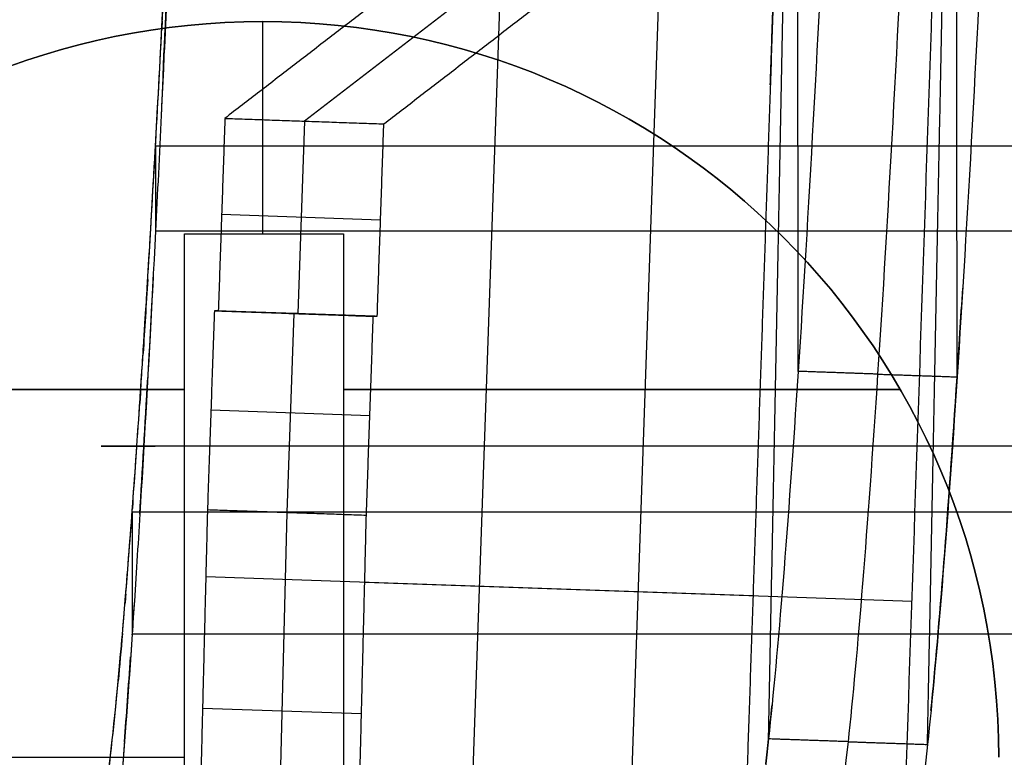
# Model space of a CAD drawing. Header units: millimetres. Extents: x -248 to 248, y -256 to 255.
# Tile 5 of 64: x -210 to -185, y -238 to -219. Entities that reach past the tile are written whole.
import ezdxf

# ---------------------------------------------------------------- set-up
doc = ezdxf.new("R2010")
doc.units = ezdxf.units.MM
doc.layers.add('Défaut', color=7, linetype='Continuous', true_color=0x000000)

msp = doc.modelspace()

# ---------------------------------------------------------------- linework, layer by layer
at = {"layer": 'Défaut'}
for p, q in [((-188.439, -211.021, 418.678), (-202.487, -221.855, 4.996)), ((-197.496, -216.396, 210.844), (-198.536, -246.389, 210.844)), ((-194.541, -246.528, 210.711), (-193.501, -216.535, 210.711)), ((-203.532, -224.692, 4.875), (-203.532, -219.352, 4.875)), ((-203.532, -219.352, 4.875), (-203.532, -219.352, 0.875)), ((-203.532, -224.692, 0.875), (-203.532, -219.352, 0.875)), ((-202.488, -221.855, 4.996), (-202.654, -226.692, 5.05)), ((-200.573, -224.343, 4.957), (-204.568, -224.204, 5.089)), ((-205.501, -243.693, 2.877), (-205.501, -224.692, 2.873)), ((-205.501, -224.692, 2.875), (-201.501, -224.692, 2.875)), ((-203.501, -224.692, 4.875), (-203.501, -224.692, 0.875)), ((-201.501, -224.692, 2.872), (-201.501, -243.693, 2.879)), ((-200.706, -226.762, 3.484), (-204.701, -226.623, 3.616)), ((-202.753, -226.692, 2.05), (-202.926, -231.692, 2.05)), ((-202.654, -226.692, 5.05), (-202.753, -226.692, 2.05)), ((-219.554, -228.602, 4.875), (-205.501, -228.602, 4.875)), ((-205.501, -228.602, 0.875), (-219.554, -228.602, 0.875)), ((-201.501, -228.602, 4.875), (-187.511, -228.602, 4.875)), ((-187.511, -228.602, 0.875), (-201.501, -228.602, 0.875)), ((-200.842, -229.262, 1.984), (-204.837, -229.123, 2.116)), ((-202.926, -231.692, 2.05), (-203.174, -241.692, 5.05)), ((-204.966, -233.308, 2.621), (-191.206, -233.785, 419.368)), ((-200.97, -233.446, 2.489), (-187.21, -233.924, 419.236)), ((-205.501, -234.192, 4.875), (-205.501, -234.193, 0.875)), ((-201.501, -234.192, 4.875), (-201.501, -234.193, 0.875)), ((-201.052, -236.762, 3.484), (-205.048, -236.623, 3.616))]:
    msp.add_line(p, q, dxfattribs=at)
at = {"layer": 'Défaut', "extrusion": (0, 0, -1)}
msp.add_arc((203.532, -237.852, -2.875), 18.5, 0, 180, dxfattribs=at)
at = {"layer": 'Défaut'}
for centre, start in [((-203.532, -237.852, 4.875), 0), ((-203.532, -237.852, 0.875), 360)]:
    msp.add_arc(centre, 18.5, start, 180, dxfattribs=at)
for points, degree, knots in [([(-209.131, -241.902, 384.844), (-209.131, -241.902, 384.844), (-209.131, -241.902, 384.844), (-209.131, -241.902, 384.844), (-208.852, -241.688, 393.04), (-208.574, -241.473, 401.235), (-208.226, -241.205, 411.48), (-208.157, -241.151, 413.529), (-208.052, -241.071, 416.602), (-208.017, -241.042, 417.626), (-207.948, -240.994, 419.676), (-207.913, -240.961, 420.7), (-207.803, -240.707, 423.764), (-207.725, -240.384, 425.794), (-207.56, -239.427, 429.779), (-207.473, -238.796, 431.734), (-207.204, -236.464, 437.422), (-207.012, -234.32, 440.97), (-206.622, -229.058, 447.252), (-206.423, -225.941, 449.984), (-206.038, -219.022, 454.374), (-205.851, -215.223, 456.036), (-205.593, -209.279, 457.594), (-205.426, -205.233, 458.368), (-205.211, -199.075, 458.404), (-201.45, -85.332, 452.574), (-197.667, 28.732, 447.026), (-193.888, 143.085, 441.113), (-193.632, 150.174, 441.311), (-193.422, 154.742, 442.639), (-193.094, 161.309, 445.239), (-192.853, 165.303, 447.938), (-192.368, 171.812, 454.748), (-192.125, 174.322, 458.861), (-191.681, 177.406, 467.766), (-191.481, 177.98, 472.551), (-191.32, 177.526, 477.244)], 3, [-0.000002, -0.000002, -0.000002, -0.000002, 0, 0, 0, 24.609574, 24.609574, 30.761968, 30.761968, 33.838165, 33.838165, 36.914361, 36.914361, 43.066755, 43.066755, 49.219149, 49.219149, 61.523936, 61.523936, 73.828723, 73.828723, 86.13351, 86.13351, 92.285904, 98.438297, 104.590691, 434.148151, 441.222752, 448.297353, 455.371954, 455.371954, 469.521156, 469.521156, 483.670359, 483.670359, 497.819561, 497.819561, 497.819561, 497.819561]), ([(-209.131, -241.902, 384.844), (-208.781, -241.633, 395.139), (-208.432, -241.363, 405.434), (-208.06, -241.077, 416.372), (-208.038, -241.059, 417.016), (-207.995, -241.026, 418.303), (-207.973, -241.014, 418.946), (-207.929, -240.971, 420.233), (-207.907, -240.942, 420.876), (-207.861, -240.844, 422.16), (-207.837, -240.778, 422.801), (-207.789, -240.616, 424.083), (-207.765, -240.52, 424.723), (-207.715, -240.296, 426.002), (-207.689, -240.169, 426.638), (-207.612, -239.742, 428.528), (-207.559, -239.398, 429.767), (-207.397, -238.193, 433.418), (-207.283, -237.16, 435.769), (-207.134, -235.571, 438.597), (-207.104, -235.239, 439.155), (-207.044, -234.552, 440.249), (-207.014, -234.197, 440.786), (-206.924, -233.095, 442.367), (-206.863, -232.312, 443.381), (-206.741, -230.651, 445.332), (-206.679, -229.773, 446.268), (-206.587, -228.383, 447.612), (-206.556, -227.907, 448.051), (-206.493, -226.932, 448.907), (-206.462, -226.434, 449.323), (-206.308, -223.907, 451.332), (-206.187, -221.756, 452.724), (-206.01, -218.338, 454.498), (-205.951, -217.166, 455.037), (-205.836, -214.757, 456.004), (-205.779, -213.534, 456.426), (-205.697, -211.684, 456.966), (-205.67, -211.065, 457.13), (-205.617, -209.819, 457.432), (-205.59, -209.193, 457.568), (-205.513, -207.307, 457.933), (-205.463, -206.036, 458.115), (-205.366, -203.464, 458.331), (-205.319, -202.161, 458.369), (-205.229, -199.564, 458.367), (-205.185, -198.267, 458.33), (-205.099, -195.675, 458.229), (-205.056, -194.38, 458.163), (-204.97, -191.789, 458.031), (-204.927, -190.493, 457.964), (-204.713, -184.016, 457.633), (-204.542, -178.835, 457.369), (-202.999, -132.199, 454.994), (-201.626, -90.744, 452.918), (-198.881, -7.834, 448.77), (-197.508, 33.622, 446.698), (-195.794, 85.439, 444.07), (-195.451, 95.803, 443.542), (-194.937, 111.347, 442.747), (-194.68, 119.12, 442.349), (-194.38, 128.188, 441.882), (-194.252, 132.074, 441.682), (-194.166, 134.665, 441.548), (-194.123, 135.96, 441.48), (-194.038, 138.551, 441.349), (-193.994, 139.846, 441.289), (-193.907, 142.439, 441.209), (-193.862, 143.735, 441.188), (-193.77, 146.331, 441.231), (-193.722, 147.63, 441.297), (-193.645, 149.582, 441.521), (-193.619, 150.233, 441.618), (-193.565, 151.515, 441.854), (-193.537, 152.149, 441.994), (-193.453, 154.032, 442.472), (-193.395, 155.262, 442.867), (-193.276, 157.679, 443.786), (-193.215, 158.865, 444.316), (-193.119, 160.606, 445.227), (-193.087, 161.176, 445.548), (-193.023, 162.29, 446.219), (-192.991, 162.835, 446.57), (-192.893, 164.436, 447.667), (-192.828, 165.457, 448.459), (-192.728, 166.919, 449.736), (-192.695, 167.394, 450.177), (-192.628, 168.321, 451.089), (-192.595, 168.774, 451.562), (-192.494, 170.088, 453.021), (-192.427, 170.897, 454.037), (-192.295, 172.389, 456.151), (-192.23, 173.071, 457.249), (-192.133, 173.999, 458.957), (-192.101, 174.292, 459.537), (-192.037, 174.846, 460.717), (-192.005, 175.107, 461.32), (-191.848, 176.314, 464.353), (-191.731, 176.975, 466.853), (-191.594, 177.435, 470.065), (-191.567, 177.508, 470.712), (-191.514, 177.617, 472.015), (-191.488, 177.652, 472.67), (-191.412, 177.699, 474.632), (-191.364, 177.652, 475.938), (-191.32, 177.526, 477.244)], 3, [0, 0, 0, 0, 31.118052, 31.118052, 33.06293, 33.06293, 35.007809, 35.007809, 36.952687, 36.952687, 38.897565, 38.897565, 40.842443, 40.842443, 42.787322, 42.787322, 46.677078, 46.677078, 54.456591, 54.456591, 56.401469, 56.401469, 58.346348, 58.346348, 62.236104, 62.236104, 66.125861, 66.125861, 68.070739, 68.070739, 70.015617, 70.015617, 77.79513, 77.79513, 81.684887, 81.684887, 85.574643, 85.574643, 87.519521, 87.519521, 89.4644, 89.4644, 93.354156, 93.354156, 97.243913, 97.243913, 101.133669, 101.133669, 105.023426, 105.023426, 108.913182, 108.913182, 124.472208, 124.472208, 248.944417, 248.944417, 373.416625, 373.416625, 404.534677, 404.534677, 420.093703, 427.873216, 431.762972, 431.762972, 435.652729, 435.652729, 439.542485, 439.542485, 443.432242, 443.432242, 447.321998, 447.321998, 449.266877, 449.266877, 451.211755, 451.211755, 455.101511, 455.101511, 458.991268, 458.991268, 460.936146, 460.936146, 462.881025, 462.881025, 466.770781, 466.770781, 468.715659, 468.715659, 470.660538, 470.660538, 474.550294, 474.550294, 478.440051, 478.440051, 480.384929, 480.384929, 482.329807, 482.329807, 490.10932, 490.10932, 492.054198, 492.054198, 493.999077, 493.999077, 497.888833, 497.888833, 497.888833, 497.888833]), ([(-175.614, 136.17, 441.541), (-179.251, 26.283, 447.076), (-182.979, -86.192, 452.601), (-186.689, -198.426, 458.398), (-187, -207.251, 458.263), (-187.218, -212.194, 456.879), (-187.569, -219.721, 454.177), (-187.822, -224.322, 451.353), (-188.331, -232.112, 444.142), (-188.586, -235.272, 439.751), (-189.057, -239.646, 430.08), (-189.274, -240.857, 424.805), (-189.454, -240.993, 419.498)], 3, [0, 0, 0, 0, 352.261784, 357.563626, 362.865468, 368.16731, 368.16731, 378.770993, 378.770993, 389.374677, 389.374677, 399.978361, 399.978361, 399.978361, 399.978361]), ([(-190.074, -228.147, 447.813), (-190.083, -217.953, 436.81), (-190.092, -207.759, 425.807), (-190.092, -207.759, 425.807), (-190.092, -207.759, 425.807)], 2, [0.000002, 0.000002, 0.000002, 30.025278, 30.025278, 30.025504, 30.025504, 30.025504]), ([(-186.079, -228.286, 447.681), (-186.088, -218.092, 436.678), (-186.097, -207.898, 425.675), (-186.097, -207.898, 425.675), (-186.097, -207.898, 425.675)], 2, [0.000073, 0.000073, 0.000073, 30.025278, 30.025278, 30.025558, 30.025558, 30.025558]), ([(-190.436, -210.952, 418.744), (-190.944, -225.937, 419.154), (-191.452, -240.923, 419.564), (-191.452, -240.923, 419.564), (-191.449, -240.923, 419.564)], 2, [0, 0, 0, 29.999922, 29.999922, 30.002275, 30.002275, 30.002275]), ([(-205.678, -212.275, 460.944), (-205.721, -213.368, 460.657), (-205.765, -214.447, 460.328), (-205.855, -216.578, 459.588), (-205.901, -217.632, 459.175), (-206.039, -220.73, 457.822), (-206.134, -222.717, 456.767), (-206.23, -224.625, 455.556)], 3, [-13.547532, -13.547532, -13.547532, -13.547532, -10.160649, -10.160649, -6.773766, -6.773766, 0, 0, 0, 0]), ([(-189.332, -214.634, 456.044), (-189.566, -219.651, 454.243), (-189.82, -224.252, 451.419), (-190.329, -232.042, 444.208), (-190.584, -235.203, 439.817), (-191.055, -239.576, 430.146), (-191.272, -240.788, 424.871), (-191.449, -240.923, 419.564)], 3, [0, 0, 0, 0, 16.045844, 16.045844, 32.091686, 32.091686, 48.137528, 48.137528, 48.137528, 48.137528]), ([(-185.337, -214.772, 455.912), (-185.571, -219.79, 454.111), (-185.824, -224.391, 451.287), (-186.333, -232.181, 444.076), (-186.588, -235.341, 439.685), (-187.06, -239.715, 430.014), (-187.276, -240.927, 424.739), (-187.456, -241.062, 419.432), (-187.456, -241.062, 419.432), (-187.456, -241.062, 419.432), (-187.454, -241.062, 419.432)], 3, [-48.139791, -48.139791, -48.139791, -48.139791, -32.093979, -32.093979, -16.048162, -16.048162, -0.002345, -0.002345, -0.002345, 0, 0, 0, 0]), ([(-206.23, -224.625, 455.556), (-206.327, -226.533, 454.345), (-206.424, -228.333, 452.997), (-206.572, -230.871, 450.773), (-206.621, -231.692, 449.997), (-206.719, -233.272, 448.382), (-206.768, -234.03, 447.546), (-206.817, -234.756, 446.679)], 3, [-13.544076, -13.544076, -13.544076, -13.544076, -6.772038, -6.772038, -3.386019, -3.386019, 0, 0, 0, 0]), ([(-186.736, -236.673, 436.622), (-186.525, -234.549, 440.759), (-186.302, -231.7, 444.522), (-186.032, -227.566, 448.348), (-185.985, -226.821, 448.988), (-185.938, -226.054, 449.6)], 3, [11.190746, 11.190746, 11.190746, 11.190746, 19.918933, 19.918933, 21.761271, 21.761271, 21.761271, 21.761271]), ([(-4, -230.032, 451.508), (-105.261, -230.032, 451.508), (-206.523, -230.032, 451.508), (-206.523, -230.032, 451.508), (-206.523, -230.032, 451.508)], 2, [-205.130639, -205.130639, -205.130639, 0, 0, 0.000006, 0.000006, 0.000006]), ([(-206.817, -231.689, 444.111), (-206.817, -233.222, 445.395), (-206.817, -234.756, 446.679), (-206.817, -234.756, 446.679), (-206.817, -234.756, 446.679)], 2, [0, 0, 0, 1, 1, 1.000019, 1.000019, 1.000019]), ([(-206.761, -233.904, 447.666), (-206.78, -234.193, 447.341), (-206.798, -234.477, 447.012), (-206.911, -236.152, 445.013), (-207.005, -237.422, 443.243), (-207.096, -238.555, 441.39)], 3, [-62.709203, -62.709203, -62.709203, -62.709203, -61.523936, -61.523936, -55.59315, -55.59315, -55.59315, -55.59315]), ([(-206.817, -234.756, 446.679), (-206.915, -236.206, 444.948), (-207.011, -237.512, 443.117), (-207.153, -239.26, 440.226), (-207.2, -239.807, 439.236), (-207.293, -240.822, 437.221), (-207.339, -241.291, 436.193), (-207.384, -241.719, 435.148)], 3, [-13.544405, -13.544405, -13.544405, -13.544405, -6.772202, -6.772202, -3.386101, -3.386101, 0, 0, 0, 0]), ([(-190.89, -238.016, 433.518), (-190.866, -237.817, 434.01), (-190.843, -237.608, 434.498), (-190.79, -237.119, 435.58), (-190.761, -236.834, 436.171), (-190.731, -236.534, 436.754)], 3, [8.9636, 8.9636, 8.9636, 8.9636, 9.959467, 9.959467, 11.19094, 11.19094, 11.19094, 11.19094]), ([(-188.822, -237.459, 434.916), (-189.821, -237.424, 434.949), (-190.819, -237.389, 434.982), (-190.819, -237.389, 434.982), (-190.819, -237.389, 434.982)], 2, [0, 0, 0, 1, 1, 1.000001, 1.000001, 1.000001])]:
    msp.add_open_spline(points, degree=degree, knots=knots, dxfattribs=at)
for points, degree in [([(-190.819, -237.389, 434.982), (-190.549, -223.729, 428.79), (-190.279, -210.068, 422.599)], 2), ([(-186.824, -237.528, 434.85), (-186.554, -223.868, 428.658), (-186.283, -210.207, 422.467)], 2), ([(-190.436, -210.952, 418.744), (-197.461, -216.369, 211.903), (-204.485, -221.785, 5.062)], 2), ([(-200.49, -221.924, 4.93), (-193.465, -216.507, 211.771), (-186.44, -211.09, 418.612)], 2), ([(-190.775, -220.944, 419.018), (-190.606, -215.948, 418.881), (-190.437, -210.952, 418.744)], 2), ([(-187.454, -241.062, 419.432), (-187.118, -231.072, 419.159), (-186.78, -221.081, 418.885), (-186.44, -211.09, 418.612)], 3), ([(-205.861, -216.712, 459.521), (-205.936, -218.447, 458.861), (-206.013, -220.143, 458.089), (-206.091, -221.783, 457.214)], 3), ([(-206.04, -220.706, 457.77), (-205.977, -219.361, 458.441), (-205.916, -217.981, 459.044), (-205.855, -216.573, 459.574)], 3), ([(-206.062, -219.341, 453.977), (-206.066, -219.417, 453.938), (-206.07, -219.494, 453.898), (-206.074, -219.57, 453.859)], 3), ([(-204.485, -221.785, 5.062), (-204.568, -224.204, 5.089), (-204.651, -226.623, 5.116)], 2), ([(-204.485, -221.785, 5.062), (-202.488, -221.855, 4.996), (-200.49, -221.924, 4.93)], 2), ([(-200.656, -226.762, 4.984), (-200.573, -224.343, 4.957), (-200.49, -221.924, 4.93)], 2), ([(-4, -222.482, 452.179), (-105.115, -222.482, 452.179), (-206.23, -222.482, 452.179)], 2), ([(-206.23, -222.482, 452.179), (-206.23, -223.554, 453.867), (-206.23, -224.627, 455.555)], 2), ([(-4, -224.625, 455.557), (-105.115, -224.625, 455.556), (-206.23, -224.625, 455.556)], 2), ([(-205.501, -237.852, 4.875), (-205.501, -231.272, 4.875), (-205.501, -224.692, 4.875)], 2), ([(-205.501, -224.692, 4.875), (-203.501, -224.692, 4.875), (-201.501, -224.692, 4.875)], 2), ([(-205.501, -224.692, 0.875), (-205.501, -224.692, 2.875), (-205.501, -224.692, 4.875)], 2), ([(-205.501, -224.692, 0.875), (-203.501, -224.692, 0.875), (-201.501, -224.692, 0.875)], 2), ([(-205.501, -237.852, 0.875), (-205.501, -231.272, 0.875), (-205.501, -224.692, 0.875)], 2), ([(-201.501, -224.692, 4.875), (-201.501, -231.272, 4.875), (-201.501, -237.852, 4.875)], 2), ([(-201.501, -224.692, 4.875), (-201.501, -224.692, 2.875), (-201.501, -224.692, 0.875)], 2), ([(-201.501, -224.692, 0.875), (-201.501, -231.272, 0.875), (-201.501, -237.852, 0.875)], 2), ([(-206.29, -225.779, 454.798), (-206.388, -227.673, 453.51), (-206.488, -229.466, 452.074), (-206.588, -231.136, 450.507)], 3), ([(-206.426, -225.837, 449.798), (-206.465, -226.472, 449.295), (-206.503, -227.093, 448.773), (-206.542, -227.697, 448.233)], 3), ([(-204.751, -226.623, 2.116), (-204.837, -229.123, 2.116), (-204.924, -231.623, 2.116)], 2), ([(-204.751, -226.623, 2.116), (-202.753, -226.692, 2.05), (-200.755, -226.762, 1.984)], 2), ([(-204.651, -226.623, 5.116), (-204.701, -226.623, 3.616), (-204.751, -226.623, 2.116)], 2), ([(-204.651, -226.623, 5.116), (-202.654, -226.692, 5.05), (-200.656, -226.762, 4.984)], 2), ([(-200.929, -231.762, 1.984), (-200.842, -229.262, 1.984), (-200.755, -226.762, 1.984)], 2), ([(-200.755, -226.762, 1.984), (-200.706, -226.762, 3.484), (-200.656, -226.762, 4.984)], 2), ([(-188.076, -228.217, 447.747), (-189.075, -228.182, 447.78), (-190.074, -228.147, 447.813)], 2), ([(-206.624, -231.734, 449.936), (-206.558, -230.646, 450.995), (-206.491, -229.503, 451.999), (-206.425, -228.311, 452.941)], 3), ([(-188.076, -228.217, 447.747), (-187.078, -228.251, 447.714), (-186.079, -228.286, 447.681)], 2), ([(-206.601, -228.602, 447.399), (-206.609, -228.72, 447.286), (-206.617, -228.837, 447.174), (-206.625, -228.954, 447.06)], 3), ([(-206.796, -231.397, 444.456), (-206.801, -231.464, 444.377), (-206.806, -231.532, 444.298), (-206.81, -231.599, 444.219)], 3), ([(-204.924, -231.623, 2.116), (-205.048, -236.623, 3.616), (-205.172, -241.623, 5.116)], 2), ([(-204.924, -231.623, 2.116), (-202.926, -231.692, 2.05), (-200.929, -231.762, 1.984)], 2), ([(-4, -231.689, 444.111), (-105.409, -231.689, 444.111), (-206.817, -231.689, 444.111)], 2), ([(-201.176, -241.762, 4.984), (-201.052, -236.762, 3.484), (-200.929, -231.762, 1.984)], 2), ([(-206.978, -233.75, 441.427), (-206.984, -233.835, 441.306), (-206.991, -233.919, 441.184), (-206.998, -234.003, 441.062)], 3), ([(-207.061, -234.737, 439.953), (-207.097, -235.155, 439.297), (-207.133, -235.555, 438.629), (-207.168, -235.935, 437.949)], 3), ([(-4, -234.756, 446.679), (-105.409, -234.756, 446.679), (-206.817, -234.756, 446.679)], 2), ([(-207.011, -237.465, 443.084), (-206.96, -236.792, 444.08), (-206.908, -236.078, 445.048), (-206.856, -235.324, 445.986)], 3), ([(-188.822, -237.459, 434.916), (-187.823, -237.494, 434.883), (-186.824, -237.528, 434.85)], 2), ([(-222.032, -237.852, 0.875), (-213.766, -237.852, 0.875), (-205.501, -237.852, 0.875)], 2), ([(-205.501, -243.693, 0.876), (-205.501, -241.746, 0.876), (-205.501, -239.799, 0.874), (-205.501, -237.852, 0.875)], 3)]:
    msp.add_open_spline(points, degree=degree, dxfattribs=at)

doc.saveas('drawing.dxf')
